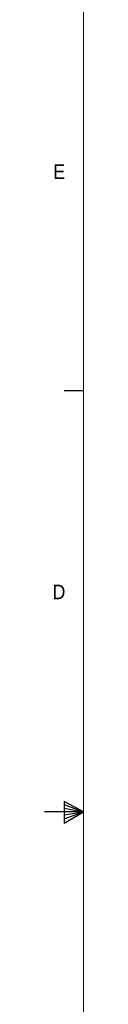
# Paper-space layout '2' of a CAD drawing. Header units: inches. Extents: x 1 to 109, y 1 to 85.
# Tile 2 of 70: x 1.36 to 2.61, y 36.49 to 68.16. Entities that reach past the tile are written whole.
import ezdxf

# ---------------------------------------------------------------- set-up
doc = ezdxf.new("R2010")
doc.units = ezdxf.units.IN
doc.header["$MEASUREMENT"] = 0
doc.layers.add('FORMAT', color=7, linetype='Continuous')
doc.styles.add('SLDTEXTSTYLE0', font='GOTHIC.TTF', dxfattribs={"width": 0.913})

psp = doc.layouts.new('2')

# ---------------------------------------------------------------- linework, layer by layer
at = {"layer": 'FORMAT', "lineweight": 0, "ltscale": 5}
psp.add_line((2.6144, 83.303), (2.6144, 2.053), dxfattribs=at)
at = {"layer": 'FORMAT', "ltscale": 5}
for p, q in [((2.6144, 56.218), (1.9894, 56.218)), ((1.9944, 43.0057), (1.9944, 42.3117)), ((2.6144, 42.678), (1.9944, 43.0057)), ((1.9944, 42.9134), (2.6144, 42.678)), ((1.9944, 42.7936), (2.6144, 42.678)), ((2.6144, 42.678), (1.3644, 42.678)), ((1.9944, 42.3117), (2.6144, 42.678)), ((1.9944, 42.4482), (2.6144, 42.678)), ((1.9944, 42.5818), (2.6144, 42.678))]:
    psp.add_line(p, q, dxfattribs=at)

# ---------------------------------------------------------------- texts
at = {"layer": 'FORMAT', "color": 7, "ltscale": 5, "char_height": 0.4688, "attachment_point": 1, "style": 'SLDTEXTSTYLE0'}
for s, insert in [('E', (1.6455, 63.5081)), ('D', (1.6205, 49.9869))]:
    psp.add_mtext(s, dxfattribs=dict(at, insert=insert))

doc.saveas('drawing.dxf')
